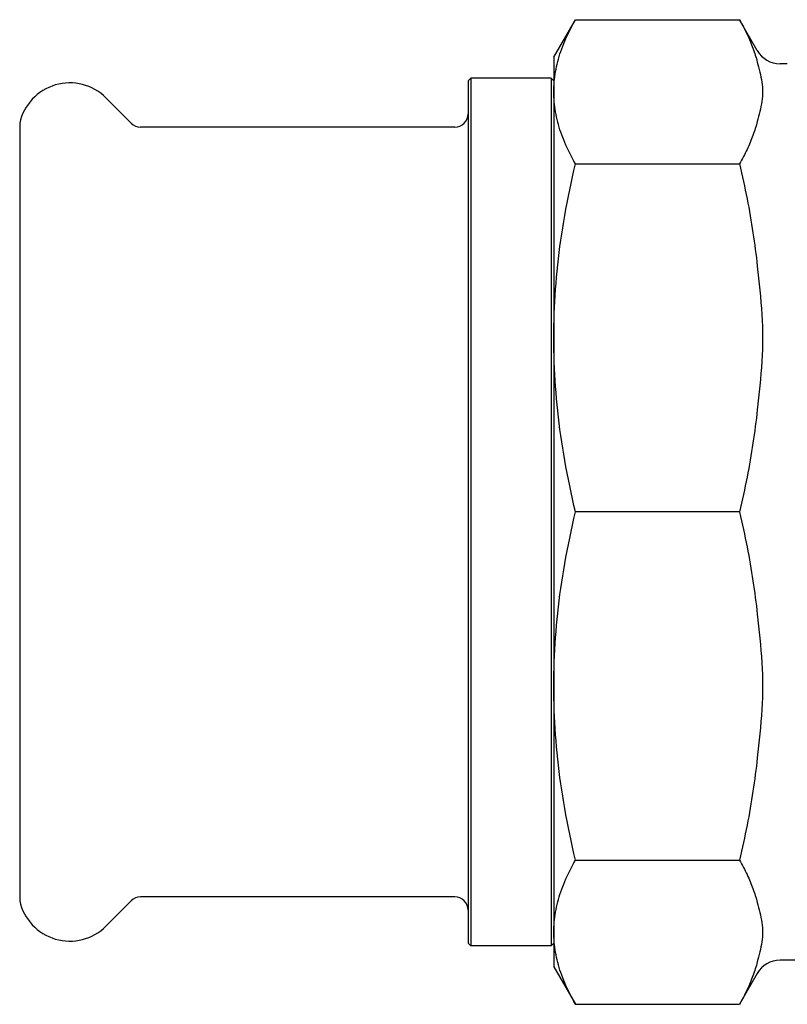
# Model space of a CAD drawing. Header units: millimetres. Extents: x 42 to 3639, y -15 to 483.
# Tile 5 of 26: x 159 to 218, y 409 to 483. Entities that reach past the tile are written whole.
import ezdxf

# ---------------------------------------------------------------- set-up
doc = ezdxf.new("R2010")
doc.units = ezdxf.units.MM
doc.layers.add('DETAIL', color=2, linetype='Continuous')

msp = doc.modelspace()

# ---------------------------------------------------------------- linework, layer by layer
at = {"layer": 'DETAIL'}
for p, q in [((199.925, 480.624), (201.566, 483.466)), ((201.566, 483.466), (213.995, 483.466)), ((215.348, 481.124), (213.995, 483.466)), ((199.925, 480.624), (199.925, 477.998)), ((217.625, 480.124), (217.08, 480.124)), ((193.425, 478.824), (193.625, 479.024)), ((193.425, 478.824), (193.425, 413.424)), ((193.625, 479.024), (193.625, 413.224)), ((199.725, 479.024), (193.625, 479.024)), ((199.725, 479.024), (199.725, 413.224)), ((199.925, 478.824), (199.725, 479.024)), ((199.925, 477.998), (199.925, 459.326)), ((167.882, 475.617), (165.962, 477.537)), ((159.425, 475.624), (159.425, 416.624)), ((192.425, 475.324), (168.589, 475.324)), ((201.566, 472.529), (213.995, 472.529)), ((199.925, 459.326), (199.925, 432.921)), ((213.995, 446.124), (201.566, 446.124)), ((199.925, 432.921), (199.925, 414.25)), ((201.566, 419.719), (213.995, 419.719)), ((192.425, 416.924), (168.589, 416.924)), ((167.882, 416.631), (165.962, 414.711)), ((199.925, 414.25), (199.925, 411.624)), ((193.425, 413.424), (193.625, 413.224)), ((199.725, 413.224), (193.625, 413.224)), ((199.925, 413.424), (199.725, 413.224)), ((199.925, 411.624), (201.566, 408.781)), ((228.24, 412.124), (217.08, 412.124)), ((215.348, 411.124), (213.995, 408.781)), ((201.566, 408.781), (213.995, 408.781))]:
    msp.add_line(p, q, dxfattribs=at)
at = {"layer": 'DETAIL', "flags": 128}
for points in [[(199.925, 477.998), (199.927, 478.189), (199.934, 478.38), (199.944, 478.571), (199.958, 478.762), (199.977, 478.952), (200, 479.143), (200.027, 479.334), (200.058, 479.525), (200.093, 479.716), (200.133, 479.908), (200.176, 480.1), (200.224, 480.292), (200.275, 480.484), (200.331, 480.677), (200.391, 480.871), (200.456, 481.065), (200.524, 481.26), (200.597, 481.456), (200.674, 481.652), (200.756, 481.849), (200.841, 482.048), (200.931, 482.247), (201.026, 482.447), (201.125, 482.648), (201.228, 482.851), (201.336, 483.055), (201.449, 483.26), (201.566, 483.466)], [(213.995, 483.466), (214.075, 483.327), (214.152, 483.189), (214.227, 483.051), (214.3, 482.914), (214.371, 482.778), (214.44, 482.641), (214.507, 482.506), (214.572, 482.371), (214.635, 482.236), (214.696, 482.101), (214.756, 481.967), (214.813, 481.834), (214.868, 481.701), (214.921, 481.568), (214.972, 481.435), (215.022, 481.303), (215.069, 481.171), (215.115, 481.039), (215.158, 480.908), (215.2, 480.776), (215.24, 480.645), (215.278, 480.515), (215.314, 480.384), (215.348, 480.254)], [(215.348, 480.254), (215.395, 480.068), (215.444, 479.88), (215.493, 479.69), (215.541, 479.498), (215.587, 479.306), (215.629, 479.114), (215.666, 478.922), (215.697, 478.732), (215.723, 478.544), (215.741, 478.358), (215.753, 478.176), (215.757, 477.998), (215.753, 477.82), (215.741, 477.637), (215.723, 477.452), (215.697, 477.263), (215.666, 477.073), (215.629, 476.881), (215.587, 476.689), (215.541, 476.497), (215.493, 476.305), (215.444, 476.115), (215.395, 475.927), (215.348, 475.742)], [(201.566, 472.529), (201.449, 472.735), (201.336, 472.94), (201.228, 473.144), (201.125, 473.347), (201.026, 473.548), (200.931, 473.748), (200.841, 473.948), (200.756, 474.146), (200.674, 474.343), (200.597, 474.54), (200.524, 474.735), (200.456, 474.93), (200.391, 475.124), (200.331, 475.318), (200.275, 475.511), (200.224, 475.704), (200.176, 475.896), (200.133, 476.088), (200.093, 476.279), (200.058, 476.47), (200.027, 476.661), (200, 476.852), (199.977, 477.043), (199.958, 477.234), (199.944, 477.424), (199.934, 477.615), (199.927, 477.806), (199.925, 477.998)], [(215.348, 475.742), (215.314, 475.611), (215.278, 475.481), (215.24, 475.35), (215.2, 475.219), (215.158, 475.088), (215.115, 474.956), (215.069, 474.824), (215.022, 474.692), (214.972, 474.56), (214.921, 474.428), (214.868, 474.295), (214.813, 474.161), (214.756, 474.028), (214.696, 473.894), (214.635, 473.759), (214.572, 473.625), (214.507, 473.489), (214.44, 473.354), (214.371, 473.218), (214.3, 473.081), (214.227, 472.944), (214.152, 472.806), (214.075, 472.668), (213.995, 472.529)], [(199.925, 459.326), (199.927, 459.788), (199.934, 460.249), (199.944, 460.71), (199.958, 461.171), (199.977, 461.631), (200, 462.092), (200.027, 462.553), (200.058, 463.014), (200.093, 463.476), (200.133, 463.938), (200.176, 464.401), (200.224, 464.865), (200.275, 465.33), (200.331, 465.796), (200.391, 466.263), (200.456, 466.732), (200.524, 467.203), (200.597, 467.675), (200.674, 468.149), (200.756, 468.626), (200.841, 469.104), (200.931, 469.585), (201.026, 470.068), (201.125, 470.554), (201.228, 471.043), (201.336, 471.535), (201.449, 472.031), (201.566, 472.529)], [(213.995, 472.529), (214.075, 472.194), (214.152, 471.86), (214.227, 471.527), (214.3, 471.196), (214.371, 470.866), (214.44, 470.538), (214.507, 470.21), (214.572, 469.884), (214.635, 469.558), (214.696, 469.234), (214.756, 468.91), (214.813, 468.588), (214.868, 468.266), (214.921, 467.945), (214.972, 467.625), (215.022, 467.306), (215.069, 466.987), (215.115, 466.669), (215.158, 466.352), (215.2, 466.035), (215.24, 465.719), (215.278, 465.403), (215.314, 465.088), (215.348, 464.773)], [(215.348, 464.773), (215.395, 464.325), (215.444, 463.871), (215.493, 463.412), (215.541, 462.95), (215.587, 462.486), (215.629, 462.021), (215.666, 461.558), (215.697, 461.099), (215.723, 460.644), (215.741, 460.196), (215.753, 459.756), (215.757, 459.326), (215.753, 458.896), (215.741, 458.457), (215.723, 458.009), (215.697, 457.554), (215.666, 457.094), (215.629, 456.631), (215.587, 456.167), (215.541, 455.703), (215.493, 455.241), (215.444, 454.782), (215.395, 454.328), (215.348, 453.88)], [(201.566, 446.124), (201.449, 446.622), (201.336, 447.117), (201.228, 447.609), (201.125, 448.098), (201.026, 448.584), (200.931, 449.068), (200.841, 449.549), (200.756, 450.027), (200.674, 450.503), (200.597, 450.978), (200.524, 451.45), (200.456, 451.921), (200.391, 452.39), (200.331, 452.857), (200.275, 453.323), (200.224, 453.788), (200.176, 454.252), (200.133, 454.715), (200.093, 455.177), (200.058, 455.639), (200.027, 456.1), (200, 456.561), (199.977, 457.021), (199.958, 457.482), (199.944, 457.942), (199.934, 458.403), (199.927, 458.865), (199.925, 459.326)], [(215.348, 453.88), (215.314, 453.565), (215.278, 453.25), (215.24, 452.934), (215.2, 452.618), (215.158, 452.301), (215.115, 451.983), (215.069, 451.665), (215.022, 451.347), (214.972, 451.028), (214.921, 450.707), (214.868, 450.387), (214.813, 450.065), (214.756, 449.742), (214.696, 449.419), (214.635, 449.095), (214.572, 448.769), (214.507, 448.443), (214.44, 448.115), (214.371, 447.786), (214.3, 447.456), (214.227, 447.125), (214.152, 446.793), (214.075, 446.459), (213.995, 446.124)], [(199.925, 432.921), (199.927, 433.383), (199.934, 433.844), (199.944, 434.305), (199.958, 434.766), (199.977, 435.226), (200, 435.687), (200.027, 436.148), (200.058, 436.609), (200.093, 437.07), (200.133, 437.533), (200.176, 437.996), (200.224, 438.46), (200.275, 438.924), (200.331, 439.391), (200.391, 439.858), (200.456, 440.327), (200.524, 440.798), (200.597, 441.27), (200.674, 441.744), (200.756, 442.22), (200.841, 442.699), (200.931, 443.18), (201.026, 443.663), (201.125, 444.149), (201.228, 444.638), (201.336, 445.13), (201.449, 445.625), (201.566, 446.124)], [(213.995, 446.124), (214.075, 445.789), (214.152, 445.455), (214.227, 445.122), (214.3, 444.791), (214.371, 444.461), (214.44, 444.132), (214.507, 443.805), (214.572, 443.478), (214.635, 443.153), (214.696, 442.829), (214.756, 442.505), (214.813, 442.183), (214.868, 441.861), (214.921, 441.54), (214.972, 441.22), (215.022, 440.901), (215.069, 440.582), (215.115, 440.264), (215.158, 439.947), (215.2, 439.63), (215.24, 439.314), (215.278, 438.998), (215.314, 438.682), (215.348, 438.367)], [(215.348, 438.367), (215.395, 437.92), (215.444, 437.466), (215.493, 437.007), (215.541, 436.545), (215.587, 436.08), (215.629, 435.616), (215.666, 435.153), (215.697, 434.694), (215.723, 434.239), (215.741, 433.791), (215.753, 433.351), (215.757, 432.921), (215.753, 432.491), (215.741, 432.051), (215.723, 431.603), (215.697, 431.149), (215.666, 430.689), (215.629, 430.226), (215.587, 429.762), (215.541, 429.298), (215.493, 428.835), (215.444, 428.376), (215.395, 427.922), (215.348, 427.475)], [(201.566, 419.719), (201.449, 420.217), (201.336, 420.712), (201.228, 421.204), (201.125, 421.693), (201.026, 422.179), (200.931, 422.663), (200.841, 423.144), (200.756, 423.622), (200.674, 424.098), (200.597, 424.573), (200.524, 425.045), (200.456, 425.515), (200.391, 425.984), (200.331, 426.452), (200.275, 426.918), (200.224, 427.383), (200.176, 427.847), (200.133, 428.31), (200.093, 428.772), (200.058, 429.234), (200.027, 429.695), (200, 430.156), (199.977, 430.616), (199.958, 431.077), (199.944, 431.537), (199.934, 431.998), (199.927, 432.459), (199.925, 432.921)], [(215.348, 427.475), (215.314, 427.16), (215.278, 426.845), (215.24, 426.529), (215.2, 426.212), (215.158, 425.896), (215.115, 425.578), (215.069, 425.26), (215.022, 424.942), (214.972, 424.622), (214.921, 424.302), (214.868, 423.981), (214.813, 423.66), (214.756, 423.337), (214.696, 423.014), (214.635, 422.689), (214.572, 422.364), (214.507, 422.038), (214.44, 421.71), (214.371, 421.381), (214.3, 421.051), (214.227, 420.72), (214.152, 420.388), (214.075, 420.054), (213.995, 419.719)], [(199.925, 414.25), (199.927, 414.441), (199.934, 414.632), (199.944, 414.823), (199.958, 415.014), (199.977, 415.205), (200, 415.396), (200.027, 415.586), (200.058, 415.777), (200.093, 415.969), (200.133, 416.16), (200.176, 416.352), (200.224, 416.544), (200.275, 416.737), (200.331, 416.93), (200.391, 417.123), (200.456, 417.318), (200.524, 417.512), (200.597, 417.708), (200.674, 417.905), (200.756, 418.102), (200.841, 418.3), (200.931, 418.499), (201.026, 418.699), (201.125, 418.901), (201.228, 419.103), (201.336, 419.307), (201.449, 419.512), (201.566, 419.719)], [(213.995, 419.719), (214.075, 419.58), (214.152, 419.442), (214.227, 419.304), (214.3, 419.167), (214.371, 419.03), (214.44, 418.894), (214.507, 418.758), (214.572, 418.623), (214.635, 418.488), (214.696, 418.354), (214.756, 418.22), (214.813, 418.086), (214.868, 417.953), (214.921, 417.82), (214.972, 417.687), (215.022, 417.555), (215.069, 417.423), (215.115, 417.291), (215.158, 417.16), (215.2, 417.029), (215.24, 416.898), (215.278, 416.767), (215.314, 416.636), (215.348, 416.506)], [(215.348, 416.506), (215.395, 416.321), (215.444, 416.132), (215.493, 415.942), (215.541, 415.751), (215.587, 415.559), (215.629, 415.366), (215.666, 415.175), (215.697, 414.984), (215.723, 414.796), (215.741, 414.61), (215.753, 414.428), (215.757, 414.25), (215.753, 414.072), (215.741, 413.89), (215.723, 413.704), (215.697, 413.516), (215.666, 413.325), (215.629, 413.134), (215.587, 412.941), (215.541, 412.749), (215.493, 412.558), (215.444, 412.367), (215.395, 412.179), (215.348, 411.994)], [(201.566, 408.781), (201.449, 408.988), (201.336, 409.193), (201.228, 409.397), (201.125, 409.599), (201.026, 409.8), (200.931, 410.001), (200.841, 410.2), (200.756, 410.398), (200.674, 410.595), (200.597, 410.792), (200.524, 410.987), (200.456, 411.182), (200.391, 411.377), (200.331, 411.57), (200.275, 411.763), (200.224, 411.956), (200.176, 412.148), (200.133, 412.34), (200.093, 412.531), (200.058, 412.722), (200.027, 412.913), (200, 413.104), (199.977, 413.295), (199.958, 413.486), (199.944, 413.677), (199.934, 413.868), (199.927, 414.059), (199.925, 414.25)], [(215.348, 411.994), (215.314, 411.864), (215.278, 411.733), (215.24, 411.602), (215.2, 411.471), (215.158, 411.34), (215.115, 411.208), (215.069, 411.077), (215.022, 410.945), (214.972, 410.812), (214.921, 410.68), (214.868, 410.547), (214.813, 410.414), (214.756, 410.28), (214.696, 410.146), (214.635, 410.012), (214.572, 409.877), (214.507, 409.742), (214.44, 409.606), (214.371, 409.47), (214.3, 409.333), (214.227, 409.196), (214.152, 409.058), (214.075, 408.92), (213.995, 408.781)]]:
    msp.add_lwpolyline(points, dxfattribs=at)
at = {"layer": 'DETAIL'}
for centre, radius, start, end in [((217.08, 482.124), 2, 210, 270), ((163.217, 474.791), 3.882, 106.31215, 167.61986), ((163.217, 474.791), 3.883, 45.00595, 106.31088), ((192.425, 476.324), 1, 269.99831, 0), ((168.589, 476.324), 1, 225.01155, 270.00165), ((168.589, 415.924), 1, 89.99835, 134.98845), ((192.425, 415.924), 1, 0, 90.00169), ((163.217, 417.456), 3.882, 192.38014, 253.68785), ((163.217, 417.457), 3.883, 253.68912, 314.99405), ((217.08, 410.124), 2, 90, 150)]:
    msp.add_arc(centre, radius, start, end, dxfattribs=at)

doc.saveas('drawing.dxf')
